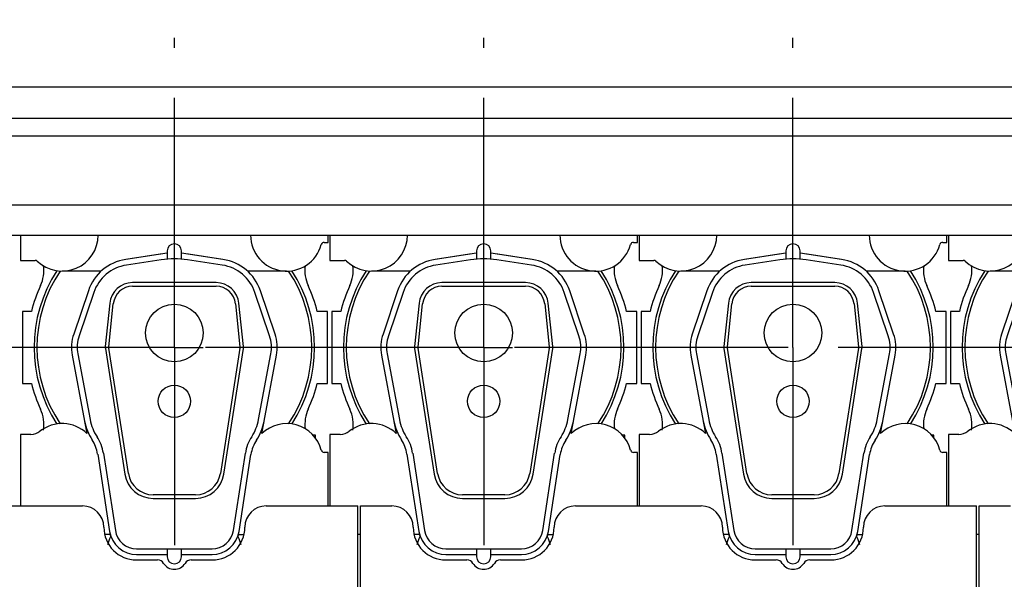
# Model space of a CAD drawing. Header units: millimetres. Extents: x 0 to 841, y 0 to 594.
# Tile 44 of 72: x 624 to 692, y 199 to 238. Entities that reach past the tile are written whole.
import ezdxf
from ezdxf.enums import TextEntityAlignment as Align

# ---------------------------------------------------------------- set-up
doc = ezdxf.new("R2010")
doc.units = ezdxf.units.MM
doc.header["$LTSCALE"] = 46.255
doc.linetypes.add('CENTER', pattern=[0.6, 0.375, -0.075, 0.075, -0.075])
doc.layers.get('0').update_dxf_attribs({"linetype": 'CONTINUOUS'})
for name, color, linetype in [('25007_210700_21_SIMPLE1_A_ABL514', 7, 'CONTINUOUS'), ('25007_210700_21_SIMPLE1_A_ABL520', 7, 'CONTINUOUS'), ('25007_210700_21_SIMPLE1_A_ABL522', 7, 'CONTINUOUS'), ('25007_210700_21_SIMPLE1_A_ABL524', 7, 'CONTINUOUS'), ('25007_210700_21_SIMPLE1_T1_A_PBL516', 7, 'CONTINUOUS'), ('25007_210700_21_SIMPLE1_T1_A_PBL526', 7, 'CONTINUOUS'), ('25007_210700_21_SIMPLE1_T1_A_PBL527', 7, 'CONTINUOUS'), ('25007_210700_21_SIMPLE1_T1_A_PBL528', 7, 'CONTINUOUS'), ('25007_210700_21_SIMPLE1_T2_A_PBL515', 7, 'CONTINUOUS'), ('25007_210700_21_SIMPLE1_T2_A_PBL521', 7, 'CONTINUOUS'), ('25007_210700_21_SIMPLE1_T2_A_PBL523', 7, 'CONTINUOUS'), ('25007_210700_21_SIMPLE1_T2_A_PBL525', 7, 'CONTINUOUS'), ('25087_000000_TLKS_MARKETING_ABL434', 7, 'CONTINUOUS'), ('25087_000000_TRENNSTELLEN_TLKS_PBL469', 7, 'CONTINUOUS'), ('25087_030000_TLKS_V_ABL443', 7, 'CONTINUOUS'), ('25087_100000_TLKS_V_ABL472', 7, 'CONTINUOUS'), ('25087_111000_21_SIMPLE1_A_ABL473', 7, 'CONTINUOUS'), ('25087_111000_21_SIMPLE1_T2_A_PBL536', 7, 'CONTINUOUS'), ('25087_111000_21_SIMPLE1_T2_A_PBL537', 7, 'CONTINUOUS'), ('25087_111000_21_SIMPLE1_T2_A_PBL538', 7, 'CONTINUOUS'), ('25087_111000_21_SIMPLE1_T2_A_PBL539', 7, 'CONTINUOUS'), ('25087_171000_21_SIMPLE1_A_ABL479', 7, 'CONTINUOUS'), ('25087_171000_21_SIMPLE1_T1_A_PBL480', 7, 'CONTINUOUS'), ('25087_200000_TLKS_V_ABL481', 7, 'CONTINUOUS'), ('25087_700000_TLKS_V_ABL444', 7, 'CONTINUOUS'), ('25087_722000_27_SIMPLE1_A_ABL445', 7, 'CONTINUOUS'), ('25087_722000_27_SIMPLE1_T1_A_PBL446', 7, 'CONTINUOUS'), ('top_7_VBL433', 7, 'CONTINUOUS')]:
    doc.layers.add(name, color=color, linetype=linetype)
doc.styles.get("Standard").update_dxf_attribs({"font": 'txt', "width": 0.6})
doc.dimstyles.new('DIMSTYLE_2', dxfattribs={"dimtxt": 3.5, "dimasz": 3.5, "dimexe": 1.8, "dimexo": 0, "dimgap": 0.875, "dimtad": 1, "dimdec": 0, "dimlfac": 20, "dimdsep": 46, "dimtxsty": 'Standard', "dimblk": '_FILLED', "dimblk1": '_FILLED', "dimblk2": '_FILLED', "dimcen": 0.09, "dimadec": 0, "dimazin": 0, "dimtp": 2, "dimtm": 2, "dimtfac": 1, "dimtdec": 0, "dimtofl": 0, "dimtmove": 0, "dimatfit": 3, "dimldrblk": '_FILLED', "dimfxl": 1, "dimtolj": 1, "dimarcsym": 0})

# ---------------------------------------------------------------- blocks, each defined once
blk = doc.blocks.new('_FILLED')
at = {"color": 0, "linetype": 'ByBlock'}
blk.add_solid([(0, 0), (-1, 0.167), (-1, -0.167)], dxfattribs=at)
blk = doc.blocks.new('*D3')
at = {"color": 2, "linetype": 'Continuous'}
for p, q in [((481.565, 282.675), (444.95, 282.675)), ((446.75, 282.675), (446.75, 225.388)), ((446.75, 168.101), (446.75, 225.388)), ((740.412, 168.101), (444.95, 168.101))]:
    blk.add_line(p, q, dxfattribs=at)
at = {"color": 2, "linetype": 'Continuous', "xscale": 3.5, "yscale": 3.5, "zscale": 3.5}
for p, rotation in [((446.75, 282.675), 90), ((446.75, 168.101), 270)]:
    blk.add_blockref('_FILLED', p, dxfattribs=dict(at, rotation=rotation))
at = {"color": 2, "linetype": 'Continuous', "width": 0.636905}
blk.add_text('2291', height=3.5, rotation=90, dxfattribs=at).set_placement((445.875, 225.388), align=Align.CENTER)
blk = doc.blocks.new('25087_722000_27_SIMPLE1_T1_A_PBL446', base_point=(608.868, 249.674))
at = {"layer": '25087_722000_27_SIMPLE1_T1_A_PBL446', "color": 7, "linetype": 'Continuous'}
for p, q in [((558.075, 233.115), (732.815, 233.115)), ((558.075, 230.922), (732.815, 230.922)), ((558.075, 229.712), (732.815, 229.712)), ((558.075, 224.916), (732.815, 224.916)), ((558.075, 222.8), (730.55, 222.8))]:
    blk.add_line(p, q, dxfattribs=at)
blk = doc.blocks.new('25087_722000_27_SIMPLE1_A_ABL445', base_point=(608.867625, 249.673575))
at = {"layer": '25087_722000_27_SIMPLE1_T1_A_PBL446'}
blk.add_blockref('25087_722000_27_SIMPLE1_T1_A_PBL446', (608.867625, 249.673575), dxfattribs=at)
blk = doc.blocks.new('25087_700000_TLKS_V_ABL444', base_point=(608.867625, 249.673575))
at = {"layer": '25087_722000_27_SIMPLE1_A_ABL445'}
blk.add_blockref('25087_722000_27_SIMPLE1_A_ABL445', (608.867625, 249.673575), dxfattribs=at)
blk = doc.blocks.new('25087_111000_21_SIMPLE1_T2_A_PBL536', base_point=(699.05, 214.681))
at = {"layer": '25087_111000_21_SIMPLE1_T2_A_PBL536', "color": 7, "linetype": 'Continuous'}
for p, q in [((689.064, 217.5), (688.45, 217.5)), ((688.45, 217.5), (688.45, 212.5)), ((709.65, 217.5), (708.936, 217.5)), ((709.65, 212.5), (709.65, 217.5)), ((688.45, 212.5), (689.064, 212.5)), ((708.936, 212.5), (709.65, 212.5)), ((708.801, 208.9), (708.625, 208.9)), ((708.801, 208.688), (708.801, 208.9))]:
    blk.add_line(p, q, dxfattribs=at)
for centre, radius, start, end in [((687.428, 220.347), 2.502, 335.20087, 7.48968), ((710.574, 220.349), 2.505, 172.6385, 204.80488), ((699, 215), 10.245, 155.20087, 165.87669), ((699, 215), 10.245, 14.12331, 24.80488), ((699, 215), 10.245, 194.12331, 204.80442), ((699, 215), 10.245, 335.2611, 345.87669), ((687.426, 209.651), 2.505, 350.85272, 24.80442), ((710.598, 209.656), 2.524, 155.25929, 187.45184)]:
    blk.add_arc(centre, radius, start, end, dxfattribs=at)
blk = doc.blocks.new('25087_111000_21_SIMPLE1_T2_A_PBL537', base_point=(677.55, 214.681))
at = {"layer": '25087_111000_21_SIMPLE1_T2_A_PBL537', "color": 7, "linetype": 'Continuous'}
for p, q in [((667.564, 217.5), (666.95, 217.5)), ((666.95, 217.5), (666.95, 212.5)), ((688.15, 217.5), (687.436, 217.5)), ((688.15, 212.5), (688.15, 217.5)), ((666.95, 212.5), (667.564, 212.5)), ((687.436, 212.5), (688.15, 212.5)), ((687.301, 208.9), (687.125, 208.9)), ((687.301, 208.688), (687.301, 208.9))]:
    blk.add_line(p, q, dxfattribs=at)
for centre, radius, start, end in [((665.928, 220.347), 2.502, 335.20087, 7.48968), ((689.074, 220.349), 2.505, 172.6385, 204.80488), ((677.5, 215), 10.245, 155.20087, 165.87669), ((677.5, 215), 10.245, 14.12331, 24.80488), ((677.5, 215), 10.245, 194.12331, 204.80442), ((677.5, 215), 10.245, 335.2611, 345.87669), ((665.926, 209.651), 2.505, 350.85272, 24.80442), ((689.098, 209.656), 2.524, 155.25929, 187.45184)]:
    blk.add_arc(centre, radius, start, end, dxfattribs=at)
blk = doc.blocks.new('25087_111000_21_SIMPLE1_T2_A_PBL538', base_point=(656.05, 214.681))
at = {"layer": '25087_111000_21_SIMPLE1_T2_A_PBL538', "color": 7, "linetype": 'Continuous'}
for p, q in [((646.064, 217.5), (645.45, 217.5)), ((645.45, 217.5), (645.45, 212.5)), ((666.65, 217.5), (665.936, 217.5)), ((666.65, 212.5), (666.65, 217.5)), ((645.45, 212.5), (646.064, 212.5)), ((665.936, 212.5), (666.65, 212.5)), ((665.801, 208.9), (665.625, 208.9)), ((665.801, 208.688), (665.801, 208.9))]:
    blk.add_line(p, q, dxfattribs=at)
for centre, radius, start, end in [((644.428, 220.347), 2.502, 335.20087, 7.48968), ((667.574, 220.349), 2.505, 172.6385, 204.80488), ((656, 215), 10.245, 155.20087, 165.87669), ((656, 215), 10.245, 14.12331, 24.80488), ((656, 215), 10.245, 194.12331, 204.80442), ((656, 215), 10.245, 335.2611, 345.87669), ((644.426, 209.651), 2.505, 350.85272, 24.80442), ((667.598, 209.656), 2.524, 155.25929, 187.45184)]:
    blk.add_arc(centre, radius, start, end, dxfattribs=at)
blk = doc.blocks.new('25087_111000_21_SIMPLE1_T2_A_PBL539', base_point=(634.55, 214.681))
at = {"layer": '25087_111000_21_SIMPLE1_T2_A_PBL539', "color": 7, "linetype": 'Continuous'}
for p, q in [((624.564, 217.5), (623.95, 217.5)), ((623.95, 217.5), (623.95, 212.5)), ((645.15, 217.5), (644.436, 217.5)), ((645.15, 212.5), (645.15, 217.5)), ((623.95, 212.5), (624.564, 212.5)), ((644.436, 212.5), (645.15, 212.5)), ((644.301, 208.9), (644.125, 208.9)), ((644.301, 208.688), (644.301, 208.9))]:
    blk.add_line(p, q, dxfattribs=at)
for centre, radius, start, end in [((622.928, 220.347), 2.502, 335.20087, 7.48968), ((646.074, 220.349), 2.505, 172.6385, 204.80488), ((634.5, 215), 10.245, 155.20087, 165.87669), ((634.5, 215), 10.245, 14.12331, 24.80488), ((634.5, 215), 10.245, 194.12331, 204.80442), ((634.5, 215), 10.245, 335.2611, 345.87669), ((622.926, 209.651), 2.505, 350.85272, 24.80442), ((646.098, 209.656), 2.524, 155.25929, 187.45184)]:
    blk.add_arc(centre, radius, start, end, dxfattribs=at)
blk = doc.blocks.new('25087_111000_21_SIMPLE1_A_ABL473', base_point=(648.825, 214.07))
at = {"layer": '25087_111000_21_SIMPLE1_T2_A_PBL536'}
blk.add_blockref('25087_111000_21_SIMPLE1_T2_A_PBL536', (699.05, 214.681), dxfattribs=at)
at = {"layer": '25087_111000_21_SIMPLE1_T2_A_PBL537'}
blk.add_blockref('25087_111000_21_SIMPLE1_T2_A_PBL537', (677.55, 214.681), dxfattribs=at)
at = {"layer": '25087_111000_21_SIMPLE1_T2_A_PBL538'}
blk.add_blockref('25087_111000_21_SIMPLE1_T2_A_PBL538', (656.05, 214.681), dxfattribs=at)
at = {"layer": '25087_111000_21_SIMPLE1_T2_A_PBL539'}
blk.add_blockref('25087_111000_21_SIMPLE1_T2_A_PBL539', (634.55, 214.681), dxfattribs=at)
blk = doc.blocks.new('25087_171000_21_SIMPLE1_T1_A_PBL480', base_point=(647.375, 197.512))
at = {"layer": '25087_171000_21_SIMPLE1_T1_A_PBL480', "color": 7, "linetype": 'Continuous'}
for p, q in [((619.375, 203.975), (628.125, 203.975)), ((640.875, 203.975), (647.25, 203.975)), ((647.25, 186), (647.25, 203.975)), ((647.45, 203.975), (649.625, 203.975)), ((647.45, 186), (647.45, 203.975)), ((662.375, 203.975), (671.125, 203.975)), ((683.875, 203.975), (690.25, 203.975)), ((690.25, 186), (690.25, 203.975)), ((690.45, 203.975), (692.625, 203.975)), ((690.45, 186), (690.45, 203.975)), ((631.875, 200.225), (633.332, 200.225)), ((635.668, 200.225), (637.125, 200.225)), ((653.375, 200.225), (654.832, 200.225)), ((657.168, 200.225), (658.625, 200.225)), ((674.875, 200.225), (676.332, 200.225)), ((678.668, 200.225), (680.125, 200.225))]:
    blk.add_line(p, q, dxfattribs=at)
for centre, radius, start, end in [((628.125, 202.5), 1.475, 0, 90), ((640.875, 202.5), 1.475, 90, 180), ((649.625, 202.5), 1.475, 0, 90), ((662.375, 202.5), 1.475, 90, 180), ((671.125, 202.5), 1.475, 0, 90), ((683.875, 202.5), 1.475, 90, 180), ((631.875, 202.5), 2.275, 180, 270), ((637.125, 202.5), 2.275, 270, 360), ((653.375, 202.5), 2.275, 180, 270), ((658.625, 202.5), 2.275, 270, 360), ((674.875, 202.5), 2.275, 180, 270), ((680.125, 202.5), 2.275, 270, 360), ((633.332, 199.725), 0.5, 31.82137, 90), ((634.5, 200.45), 0.875, 211.82137, 328.17863), ((635.668, 199.725), 0.5, 90, 148.17863), ((654.832, 199.725), 0.5, 31.82137, 90), ((656, 200.45), 0.875, 211.82137, 328.17863), ((657.168, 199.725), 0.5, 90, 148.17863), ((676.332, 199.725), 0.5, 31.82137, 90), ((677.5, 200.45), 0.875, 211.82137, 328.17863), ((678.668, 199.725), 0.5, 90, 148.17863)]:
    blk.add_arc(centre, radius, start, end, dxfattribs=at)
blk = doc.blocks.new('25087_171000_21_SIMPLE1_A_ABL479', base_point=(647.375, 197.262))
at = {"layer": '25087_171000_21_SIMPLE1_T1_A_PBL480'}
blk.add_blockref('25087_171000_21_SIMPLE1_T1_A_PBL480', (647.375, 197.512), dxfattribs=at)
blk = doc.blocks.new('25087_100000_TLKS_V_ABL472', base_point=(649.875, 212.695))
at = {"layer": '25087_111000_21_SIMPLE1_A_ABL473'}
blk.add_blockref('25087_111000_21_SIMPLE1_A_ABL473', (648.825, 214.07), dxfattribs=at)
at = {"layer": '25087_171000_21_SIMPLE1_A_ABL479'}
blk.add_blockref('25087_171000_21_SIMPLE1_A_ABL479', (647.375, 197.262), dxfattribs=at)
blk = doc.blocks.new('25007_210700_21_SIMPLE1_T2_A_PBL515', base_point=(699, 211.075))
at = {"layer": '25007_210700_21_SIMPLE1_T2_A_PBL515', "color": 7, "linetype": 'Continuous'}
for p, q in [((698.5, 221.545), (695.62, 221.114)), ((698.083, 221.081), (695.675, 220.718)), ((698.5, 221.7), (698.5, 221.13)), ((699.5, 221.13), (699.5, 221.7)), ((702.38, 221.114), (699.5, 221.545)), ((702.325, 220.718), (699.917, 221.081)), ((701.9, 219.5), (696.1, 219.5)), ((696.1, 219.25), (701.9, 219.25)), ((693.021, 218.941), (692.003, 215.929)), ((693.4, 218.813), (692.382, 215.801)), ((705.618, 215.801), (704.6, 218.813)), ((705.997, 215.929), (704.979, 218.941)), ((694.508, 218.064), (694.199, 215.057)), ((694.448, 215.031), (694.757, 218.038)), ((703.243, 218.038), (703.552, 215.031)), ((703.801, 215.057), (703.492, 218.064)), ((694.203, 214.915), (695.555, 206.194)), ((695.802, 206.232), (694.45, 214.953)), ((703.55, 214.953), (702.198, 206.232)), ((702.445, 206.194), (703.797, 214.915)), ((691.899, 214.467), (692.758, 209.874)), ((692.293, 214.541), (693.145, 209.978)), ((704.855, 209.978), (705.707, 214.541)), ((705.242, 209.874), (706.101, 214.467)), ((693.67, 207.583), (694.502, 202.209)), ((694.065, 207.644), (694.898, 202.27)), ((703.102, 202.27), (703.935, 207.644)), ((703.498, 202.209), (704.326, 207.554)), ((700.469, 204.75), (697.531, 204.75)), ((697.531, 204.5), (700.469, 204.5)), ((696.38, 201), (701.62, 201)), ((696.38, 200.6), (698.5, 200.6)), ((698.5, 201), (698.5, 200.45)), ((699.5, 200.45), (699.5, 201)), ((699.5, 200.6), (701.62, 200.6))]:
    blk.add_line(p, q, dxfattribs=at)
for centre, radius in [((699, 216), 2), ((699, 211.25), 1.125)]:
    blk.add_circle(centre, radius, dxfattribs=at)
for centre, radius, start, end in [((699, 221.7), 0.5, 0, 180), ((696.1, 217.9), 3.25, 98.5, 161.31881), ((699, 215), 6.15, 81.42462, 98.57538), ((701.9, 217.9), 3.25, 18.68119, 81.5), ((696.1, 217.9), 2.85, 98.57538, 161.31881), ((701.9, 217.9), 2.85, 18.68119, 81.42462), ((696.1, 217.9), 1.6, 90, 174.12748), ((696.1, 217.9), 1.35, 90, 174.12748), ((701.9, 217.9), 1.6, 5.87252, 90), ((701.9, 217.9), 1.35, 5.87252, 90), ((694.75, 215), 2.9, 161.31881, 190.586), ((694.75, 215), 2.5, 161.31881, 190.58621), ((703.25, 215), 2.5, 349.41379, 18.68119), ((703.25, 215), 2.9, 349.414, 18.68119), ((694.75, 215), 0.554, 174.12748, 188.81041), ((694.75, 215), 0.304, 174.12748, 188.81041), ((703.25, 215), 0.304, 351.18959, 5.87252), ((703.25, 215), 0.554, 351.18959, 5.87252), ((696.194, 210.516), 3.496, 190.586, 213.58336), ((696.34, 210.575), 3.25, 190.58621, 213.28949), ((701.66, 210.575), 3.25, 326.71051, 349.41379), ((701.654, 210.544), 3.65, 326.73424, 349.414), ((691.2, 207.2), 2.899, 8.81041, 33.28949), ((706.8, 207.2), 2.899, 146.71051, 171.18959), ((691.2, 207.2), 2.499, 8.81041, 33.58336), ((706.797, 207.171), 2.5, 146.73424, 171.18959), ((697.531, 206.5), 2, 188.81041, 270), ((697.531, 206.5), 1.75, 188.81041, 270), ((700.469, 206.5), 1.75, 270, 351.18959), ((700.469, 206.5), 2, 270, 351.18959), ((696.38, 202.5), 1.9, 188.81041, 270), ((696.38, 202.5), 1.5, 188.81041, 270), ((701.62, 202.5), 1.5, 270, 351.18959), ((701.62, 202.5), 1.9, 270, 351.18959), ((699, 200.45), 0.5, 180, 360)]:
    blk.add_arc(centre, radius, start, end, dxfattribs=at)
blk = doc.blocks.new('25007_210700_21_SIMPLE1_T1_A_PBL516', base_point=(699, 213.025))
at = {"layer": '25007_210700_21_SIMPLE1_T1_A_PBL516', "color": 7, "linetype": 'Continuous'}
for p, q in [((688.3, 222.8), (688.3, 221.05)), ((709.7, 222.3), (709.7, 222.8)), ((709.408, 222.3), (709.7, 222.3)), ((698.023, 221.477), (695.62, 221.114)), ((702.38, 221.114), (699.977, 221.477)), ((688.3, 221.05), (689.333, 221.05)), ((693.909, 220.3), (691.2, 220.3)), ((706.8, 220.3), (704.091, 220.3)), ((692.763, 209.854), (692.921, 209.014)), ((705.079, 209.014), (705.237, 209.854)), ((689.035, 208.95), (688.3, 208.95)), ((688.3, 208.95), (688.3, 203.975)), ((709.7, 207.7), (709.408, 207.7)), ((709.7, 203.975), (709.7, 207.7)), ((690.45, 202), (690.25, 202)), ((694.535, 202), (694.157, 202)), ((694.535, 202), (694.561, 201.827)), ((703.439, 201.827), (703.465, 202)), ((703.465, 202), (703.843, 202))]:
    blk.add_line(p, q, dxfattribs=at)
for centre, radius, start, end in [((691.2, 222.8), 2.5, 226.23826, 359.99534), ((706.8, 222.8), 2.5, 179.8564, 344.97389), ((709.408, 222.1), 0.2, 90, 164.97389), ((699, 215), 6.55, 98.176, 98.57538), ((699, 215), 6.55, 81.42462, 81.824), ((689.333, 220.85), 0.2, 46.23826, 90), ((699, 215), 9.747, 146.8737, 213.1263), ((699, 215), 9.55, 146.26282, 213.73718), ((699, 215), 9.55, 326.26282, 33.73718), ((699, 215), 9.747, 326.8737, 33.1263), ((691.2, 207.2), 2.5, 46.51027, 128.21321), ((706.8, 207.2), 2.5, 15.02611, 133.48973), ((689.035, 209.95), 1, 270, 308.21321), ((709.408, 207.9), 0.2, 195.02611, 270), ((696.65, 200.75), 2.35, 152.71328, 166.99029), ((701.35, 200.75), 2.35, 13.00971, 27.28672)]:
    blk.add_arc(centre, radius, start, end, dxfattribs=at)
blk = doc.blocks.new('25007_210700_21_SIMPLE1_A_ABL514', base_point=(699, 212.875))
at = {"layer": '25007_210700_21_SIMPLE1_T1_A_PBL516'}
blk.add_blockref('25007_210700_21_SIMPLE1_T1_A_PBL516', (699, 213.025), dxfattribs=at)
at = {"layer": '25007_210700_21_SIMPLE1_T2_A_PBL515'}
blk.add_blockref('25007_210700_21_SIMPLE1_T2_A_PBL515', (699, 211.075), dxfattribs=at)
blk = doc.blocks.new('25007_210700_21_SIMPLE1_T2_A_PBL521', base_point=(634.5, 211.075))
at = {"layer": '25007_210700_21_SIMPLE1_T2_A_PBL521', "color": 7, "linetype": 'Continuous'}
for p, q in [((634, 221.545), (631.12, 221.114)), ((633.583, 221.081), (631.175, 220.718)), ((634, 221.7), (634, 221.13)), ((635, 221.13), (635, 221.7)), ((637.88, 221.114), (635, 221.545)), ((637.825, 220.718), (635.417, 221.081)), ((637.4, 219.5), (631.6, 219.5)), ((631.6, 219.25), (637.4, 219.25)), ((628.521, 218.941), (627.503, 215.929)), ((628.9, 218.813), (627.882, 215.801)), ((641.118, 215.801), (640.1, 218.813)), ((641.497, 215.929), (640.479, 218.941)), ((630.008, 218.064), (629.699, 215.057)), ((629.948, 215.031), (630.257, 218.038)), ((638.743, 218.038), (639.052, 215.031)), ((639.301, 215.057), (638.992, 218.064)), ((629.703, 214.915), (631.055, 206.194)), ((631.302, 206.232), (629.95, 214.953)), ((639.05, 214.953), (637.698, 206.232)), ((637.945, 206.194), (639.297, 214.915)), ((627.399, 214.467), (628.258, 209.874)), ((627.793, 214.541), (628.645, 209.978)), ((640.355, 209.978), (641.207, 214.541)), ((640.742, 209.874), (641.601, 214.467)), ((629.17, 207.583), (630.002, 202.209)), ((629.565, 207.644), (630.398, 202.27)), ((638.602, 202.27), (639.435, 207.644)), ((638.998, 202.209), (639.826, 207.554)), ((635.969, 204.75), (633.031, 204.75)), ((633.031, 204.5), (635.969, 204.5)), ((631.88, 201), (637.12, 201)), ((631.88, 200.6), (634, 200.6)), ((634, 201), (634, 200.45)), ((635, 200.45), (635, 201)), ((635, 200.6), (637.12, 200.6))]:
    blk.add_line(p, q, dxfattribs=at)
for centre, radius in [((634.5, 216), 2), ((634.5, 211.25), 1.125)]:
    blk.add_circle(centre, radius, dxfattribs=at)
for centre, radius, start, end in [((634.5, 221.7), 0.5, 0, 180), ((631.6, 217.9), 3.25, 98.5, 161.31881), ((634.5, 215), 6.15, 81.42462, 98.57538), ((637.4, 217.9), 3.25, 18.68119, 81.5), ((631.6, 217.9), 2.85, 98.57538, 161.31881), ((637.4, 217.9), 2.85, 18.68119, 81.42462), ((631.6, 217.9), 1.6, 90, 174.12748), ((631.6, 217.9), 1.35, 90, 174.12748), ((637.4, 217.9), 1.6, 5.87252, 90), ((637.4, 217.9), 1.35, 5.87252, 90), ((630.25, 215), 2.9, 161.31881, 190.586), ((630.25, 215), 2.5, 161.31881, 190.58621), ((638.75, 215), 2.5, 349.41379, 18.68119), ((638.75, 215), 2.9, 349.414, 18.68119), ((630.25, 215), 0.554, 174.12748, 188.81041), ((630.25, 215), 0.304, 174.12748, 188.81041), ((638.75, 215), 0.304, 351.18959, 5.87252), ((638.75, 215), 0.554, 351.18959, 5.87252), ((631.694, 210.516), 3.496, 190.586, 213.58336), ((631.84, 210.575), 3.25, 190.58621, 213.28949), ((637.16, 210.575), 3.25, 326.71051, 349.41379), ((637.154, 210.544), 3.65, 326.73424, 349.414), ((626.7, 207.2), 2.899, 8.81041, 33.28949), ((642.3, 207.2), 2.899, 146.71051, 171.18959), ((626.7, 207.2), 2.499, 8.81041, 33.58336), ((642.297, 207.171), 2.5, 146.73424, 171.18959), ((633.031, 206.5), 2, 188.81041, 270), ((633.031, 206.5), 1.75, 188.81041, 270), ((635.969, 206.5), 1.75, 270, 351.18959), ((635.969, 206.5), 2, 270, 351.18959), ((631.88, 202.5), 1.9, 188.81041, 270), ((631.88, 202.5), 1.5, 188.81041, 270), ((637.12, 202.5), 1.5, 270, 351.18959), ((637.12, 202.5), 1.9, 270, 351.18959), ((634.5, 200.45), 0.5, 180, 360)]:
    blk.add_arc(centre, radius, start, end, dxfattribs=at)
blk = doc.blocks.new('25007_210700_21_SIMPLE1_T1_A_PBL528', base_point=(634.5, 213.025))
at = {"layer": '25007_210700_21_SIMPLE1_T1_A_PBL528', "color": 7, "linetype": 'Continuous'}
for p, q in [((623.8, 222.8), (623.8, 221.05)), ((645.2, 222.3), (645.2, 222.8)), ((644.908, 222.3), (645.2, 222.3)), ((633.523, 221.477), (631.12, 221.114)), ((637.88, 221.114), (635.477, 221.477)), ((623.8, 221.05), (624.833, 221.05)), ((629.409, 220.3), (626.7, 220.3)), ((642.3, 220.3), (639.591, 220.3)), ((628.263, 209.854), (628.421, 209.014)), ((640.579, 209.014), (640.737, 209.854)), ((624.535, 208.95), (623.8, 208.95)), ((623.8, 208.95), (623.8, 203.975)), ((645.2, 207.7), (644.908, 207.7)), ((645.2, 203.975), (645.2, 207.7)), ((630.035, 202), (629.657, 202)), ((630.035, 202), (630.061, 201.827)), ((638.939, 201.827), (638.965, 202)), ((638.965, 202), (639.343, 202))]:
    blk.add_line(p, q, dxfattribs=at)
for centre, radius, start, end in [((626.7, 222.8), 2.5, 226.23826, 359.99534), ((642.3, 222.8), 2.5, 179.8564, 344.97389), ((644.908, 222.1), 0.2, 90, 164.97389), ((634.5, 215), 6.55, 98.176, 98.57538), ((634.5, 215), 6.55, 81.42462, 81.824), ((624.833, 220.85), 0.2, 46.23826, 90), ((634.5, 215), 9.747, 146.8737, 213.1263), ((634.5, 215), 9.55, 146.26282, 213.73718), ((634.5, 215), 9.55, 326.26282, 33.73718), ((634.5, 215), 9.747, 326.8737, 33.1263), ((626.7, 207.2), 2.5, 46.51027, 128.21321), ((642.3, 207.2), 2.5, 15.02611, 133.48973), ((624.535, 209.95), 1, 270, 308.21321), ((644.908, 207.9), 0.2, 195.02611, 270), ((632.15, 200.75), 2.35, 152.71328, 166.99029), ((636.85, 200.75), 2.35, 13.00971, 27.28672)]:
    blk.add_arc(centre, radius, start, end, dxfattribs=at)
blk = doc.blocks.new('25007_210700_21_SIMPLE1_A_ABL520', base_point=(634.5, 212.875))
at = {"layer": '25007_210700_21_SIMPLE1_T1_A_PBL528'}
blk.add_blockref('25007_210700_21_SIMPLE1_T1_A_PBL528', (634.5, 213.025), dxfattribs=at)
at = {"layer": '25007_210700_21_SIMPLE1_T2_A_PBL521'}
blk.add_blockref('25007_210700_21_SIMPLE1_T2_A_PBL521', (634.5, 211.075), dxfattribs=at)
blk = doc.blocks.new('25007_210700_21_SIMPLE1_T2_A_PBL523', base_point=(656, 211.075))
at = {"layer": '25007_210700_21_SIMPLE1_T2_A_PBL523', "color": 7, "linetype": 'Continuous'}
for p, q in [((655.5, 221.545), (652.62, 221.114)), ((655.083, 221.081), (652.675, 220.718)), ((655.5, 221.7), (655.5, 221.13)), ((656.5, 221.13), (656.5, 221.7)), ((659.38, 221.114), (656.5, 221.545)), ((659.325, 220.718), (656.917, 221.081)), ((658.9, 219.5), (653.1, 219.5)), ((653.1, 219.25), (658.9, 219.25)), ((650.021, 218.941), (649.003, 215.929)), ((650.4, 218.813), (649.382, 215.801)), ((662.618, 215.801), (661.6, 218.813)), ((662.997, 215.929), (661.979, 218.941)), ((651.508, 218.064), (651.199, 215.057)), ((651.448, 215.031), (651.757, 218.038)), ((660.243, 218.038), (660.552, 215.031)), ((660.801, 215.057), (660.492, 218.064)), ((651.203, 214.915), (652.555, 206.194)), ((652.802, 206.232), (651.45, 214.953)), ((660.55, 214.953), (659.198, 206.232)), ((659.445, 206.194), (660.797, 214.915)), ((648.899, 214.467), (649.758, 209.874)), ((649.293, 214.541), (650.145, 209.978)), ((661.855, 209.978), (662.707, 214.541)), ((662.242, 209.874), (663.101, 214.467)), ((650.67, 207.583), (651.502, 202.209)), ((651.065, 207.644), (651.898, 202.27)), ((660.102, 202.27), (660.935, 207.644)), ((660.498, 202.209), (661.326, 207.554)), ((657.469, 204.75), (654.531, 204.75)), ((654.531, 204.5), (657.469, 204.5)), ((653.38, 201), (658.62, 201)), ((653.38, 200.6), (655.5, 200.6)), ((655.5, 201), (655.5, 200.45)), ((656.5, 200.45), (656.5, 201)), ((656.5, 200.6), (658.62, 200.6))]:
    blk.add_line(p, q, dxfattribs=at)
for centre, radius in [((656, 216), 2), ((656, 211.25), 1.125)]:
    blk.add_circle(centre, radius, dxfattribs=at)
for centre, radius, start, end in [((656, 221.7), 0.5, 0, 180), ((653.1, 217.9), 3.25, 98.5, 161.31881), ((656, 215), 6.15, 81.42462, 98.57538), ((658.9, 217.9), 3.25, 18.68119, 81.5), ((653.1, 217.9), 2.85, 98.57538, 161.31881), ((658.9, 217.9), 2.85, 18.68119, 81.42462), ((653.1, 217.9), 1.6, 90, 174.12748), ((653.1, 217.9), 1.35, 90, 174.12748), ((658.9, 217.9), 1.6, 5.87252, 90), ((658.9, 217.9), 1.35, 5.87252, 90), ((651.75, 215), 2.9, 161.31881, 190.586), ((651.75, 215), 2.5, 161.31881, 190.58621), ((660.25, 215), 2.5, 349.41379, 18.68119), ((660.25, 215), 2.9, 349.414, 18.68119), ((651.75, 215), 0.554, 174.12748, 188.81041), ((651.75, 215), 0.304, 174.12748, 188.81041), ((660.25, 215), 0.304, 351.18959, 5.87252), ((660.25, 215), 0.554, 351.18959, 5.87252), ((653.194, 210.516), 3.496, 190.586, 213.58336), ((653.34, 210.575), 3.25, 190.58621, 213.28949), ((658.66, 210.575), 3.25, 326.71051, 349.41379), ((658.654, 210.544), 3.65, 326.73424, 349.414), ((648.2, 207.2), 2.899, 8.81041, 33.28949), ((663.8, 207.2), 2.899, 146.71051, 171.18959), ((648.2, 207.2), 2.499, 8.81041, 33.58336), ((663.797, 207.171), 2.5, 146.73424, 171.18959), ((654.531, 206.5), 2, 188.81041, 270), ((654.531, 206.5), 1.75, 188.81041, 270), ((657.469, 206.5), 1.75, 270, 351.18959), ((657.469, 206.5), 2, 270, 351.18959), ((653.38, 202.5), 1.9, 188.81041, 270), ((653.38, 202.5), 1.5, 188.81041, 270), ((658.62, 202.5), 1.5, 270, 351.18959), ((658.62, 202.5), 1.9, 270, 351.18959), ((656, 200.45), 0.5, 180, 360)]:
    blk.add_arc(centre, radius, start, end, dxfattribs=at)
blk = doc.blocks.new('25007_210700_21_SIMPLE1_T1_A_PBL527', base_point=(656, 213.025))
at = {"layer": '25007_210700_21_SIMPLE1_T1_A_PBL527', "color": 7, "linetype": 'Continuous'}
for p, q in [((645.3, 222.8), (645.3, 221.05)), ((666.7, 222.3), (666.7, 222.8)), ((666.408, 222.3), (666.7, 222.3)), ((655.023, 221.477), (652.62, 221.114)), ((659.38, 221.114), (656.977, 221.477)), ((645.3, 221.05), (646.333, 221.05)), ((650.909, 220.3), (648.2, 220.3)), ((663.8, 220.3), (661.091, 220.3)), ((649.763, 209.854), (649.921, 209.014)), ((662.079, 209.014), (662.237, 209.854)), ((646.035, 208.95), (645.3, 208.95)), ((645.3, 208.95), (645.3, 203.975)), ((666.7, 207.7), (666.408, 207.7)), ((666.7, 203.975), (666.7, 207.7)), ((647.45, 202), (647.25, 202)), ((651.535, 202), (651.157, 202)), ((651.535, 202), (651.561, 201.827)), ((660.439, 201.827), (660.465, 202)), ((660.465, 202), (660.843, 202))]:
    blk.add_line(p, q, dxfattribs=at)
for centre, radius, start, end in [((648.2, 222.8), 2.5, 226.23826, 359.99534), ((663.8, 222.8), 2.5, 179.8564, 344.97389), ((666.408, 222.1), 0.2, 90, 164.97389), ((656, 215), 6.55, 98.176, 98.57538), ((656, 215), 6.55, 81.42462, 81.824), ((646.333, 220.85), 0.2, 46.23826, 90), ((656, 215), 9.747, 146.8737, 213.1263), ((656, 215), 9.55, 146.26282, 213.73718), ((656, 215), 9.55, 326.26282, 33.73718), ((656, 215), 9.747, 326.8737, 33.1263), ((648.2, 207.2), 2.5, 46.51027, 128.21321), ((663.8, 207.2), 2.5, 15.02611, 133.48973), ((646.035, 209.95), 1, 270, 308.21321), ((666.408, 207.9), 0.2, 195.02611, 270), ((653.65, 200.75), 2.35, 152.71328, 166.99029), ((658.35, 200.75), 2.35, 13.00971, 27.28672)]:
    blk.add_arc(centre, radius, start, end, dxfattribs=at)
blk = doc.blocks.new('25007_210700_21_SIMPLE1_A_ABL522', base_point=(656, 212.875))
at = {"layer": '25007_210700_21_SIMPLE1_T1_A_PBL527'}
blk.add_blockref('25007_210700_21_SIMPLE1_T1_A_PBL527', (656, 213.025), dxfattribs=at)
at = {"layer": '25007_210700_21_SIMPLE1_T2_A_PBL523'}
blk.add_blockref('25007_210700_21_SIMPLE1_T2_A_PBL523', (656, 211.075), dxfattribs=at)
blk = doc.blocks.new('25007_210700_21_SIMPLE1_T2_A_PBL525', base_point=(677.5, 211.075))
at = {"layer": '25007_210700_21_SIMPLE1_T2_A_PBL525', "color": 7, "linetype": 'Continuous'}
for p, q in [((677, 221.545), (674.12, 221.114)), ((676.583, 221.081), (674.175, 220.718)), ((677, 221.7), (677, 221.13)), ((678, 221.13), (678, 221.7)), ((680.88, 221.114), (678, 221.545)), ((680.825, 220.718), (678.417, 221.081)), ((680.4, 219.5), (674.6, 219.5)), ((674.6, 219.25), (680.4, 219.25)), ((671.521, 218.941), (670.503, 215.929)), ((671.9, 218.813), (670.882, 215.801)), ((684.118, 215.801), (683.1, 218.813)), ((684.497, 215.929), (683.479, 218.941)), ((673.008, 218.064), (672.699, 215.057)), ((672.948, 215.031), (673.257, 218.038)), ((681.743, 218.038), (682.052, 215.031)), ((682.301, 215.057), (681.992, 218.064)), ((672.703, 214.915), (674.055, 206.194)), ((674.302, 206.232), (672.95, 214.953)), ((682.05, 214.953), (680.698, 206.232)), ((680.945, 206.194), (682.297, 214.915)), ((670.399, 214.467), (671.258, 209.874)), ((670.793, 214.541), (671.645, 209.978)), ((683.355, 209.978), (684.207, 214.541)), ((683.742, 209.874), (684.601, 214.467)), ((672.17, 207.583), (673.002, 202.209)), ((672.565, 207.644), (673.398, 202.27)), ((681.602, 202.27), (682.435, 207.644)), ((681.998, 202.209), (682.826, 207.554)), ((678.969, 204.75), (676.031, 204.75)), ((676.031, 204.5), (678.969, 204.5)), ((674.88, 201), (680.12, 201)), ((674.88, 200.6), (677, 200.6)), ((677, 201), (677, 200.45)), ((678, 200.45), (678, 201)), ((678, 200.6), (680.12, 200.6))]:
    blk.add_line(p, q, dxfattribs=at)
for centre, radius in [((677.5, 216), 2), ((677.5, 211.25), 1.125)]:
    blk.add_circle(centre, radius, dxfattribs=at)
for centre, radius, start, end in [((677.5, 221.7), 0.5, 0, 180), ((674.6, 217.9), 3.25, 98.5, 161.31881), ((677.5, 215), 6.15, 81.42462, 98.57538), ((680.4, 217.9), 3.25, 18.68119, 81.5), ((674.6, 217.9), 2.85, 98.57538, 161.31881), ((680.4, 217.9), 2.85, 18.68119, 81.42462), ((674.6, 217.9), 1.6, 90, 174.12748), ((674.6, 217.9), 1.35, 90, 174.12748), ((680.4, 217.9), 1.6, 5.87252, 90), ((680.4, 217.9), 1.35, 5.87252, 90), ((673.25, 215), 2.9, 161.31881, 190.586), ((673.25, 215), 2.5, 161.31881, 190.58621), ((681.75, 215), 2.5, 349.41379, 18.68119), ((681.75, 215), 2.9, 349.414, 18.68119), ((673.25, 215), 0.554, 174.12748, 188.81041), ((673.25, 215), 0.304, 174.12748, 188.81041), ((681.75, 215), 0.304, 351.18959, 5.87252), ((681.75, 215), 0.554, 351.18959, 5.87252), ((674.694, 210.516), 3.496, 190.586, 213.58336), ((674.84, 210.575), 3.25, 190.58621, 213.28949), ((680.16, 210.575), 3.25, 326.71051, 349.41379), ((680.154, 210.544), 3.65, 326.73424, 349.414), ((669.7, 207.2), 2.899, 8.81041, 33.28949), ((685.3, 207.2), 2.899, 146.71051, 171.18959), ((669.7, 207.2), 2.499, 8.81041, 33.58336), ((685.297, 207.171), 2.5, 146.73424, 171.18959), ((676.031, 206.5), 2, 188.81041, 270), ((676.031, 206.5), 1.75, 188.81041, 270), ((678.969, 206.5), 1.75, 270, 351.18959), ((678.969, 206.5), 2, 270, 351.18959), ((674.88, 202.5), 1.9, 188.81041, 270), ((674.88, 202.5), 1.5, 188.81041, 270), ((680.12, 202.5), 1.5, 270, 351.18959), ((680.12, 202.5), 1.9, 270, 351.18959), ((677.5, 200.45), 0.5, 180, 360)]:
    blk.add_arc(centre, radius, start, end, dxfattribs=at)
blk = doc.blocks.new('25007_210700_21_SIMPLE1_T1_A_PBL526', base_point=(677.5, 213.025))
at = {"layer": '25007_210700_21_SIMPLE1_T1_A_PBL526', "color": 7, "linetype": 'Continuous'}
for p, q in [((666.8, 222.8), (666.8, 221.05)), ((688.2, 222.3), (688.2, 222.8)), ((687.908, 222.3), (688.2, 222.3)), ((676.523, 221.477), (674.12, 221.114)), ((680.88, 221.114), (678.477, 221.477)), ((666.8, 221.05), (667.833, 221.05)), ((672.409, 220.3), (669.7, 220.3)), ((685.3, 220.3), (682.591, 220.3)), ((671.263, 209.854), (671.421, 209.014)), ((683.579, 209.014), (683.737, 209.854)), ((667.535, 208.95), (666.8, 208.95)), ((666.8, 208.95), (666.8, 203.975)), ((688.2, 207.7), (687.908, 207.7)), ((688.2, 203.975), (688.2, 207.7)), ((673.035, 202), (672.657, 202)), ((673.035, 202), (673.061, 201.827)), ((681.939, 201.827), (681.965, 202)), ((681.965, 202), (682.343, 202))]:
    blk.add_line(p, q, dxfattribs=at)
for centre, radius, start, end in [((669.7, 222.8), 2.5, 226.23826, 359.99534), ((685.3, 222.8), 2.5, 179.8564, 344.97389), ((687.908, 222.1), 0.2, 90, 164.97389), ((677.5, 215), 6.55, 98.176, 98.57538), ((677.5, 215), 6.55, 81.42462, 81.824), ((667.833, 220.85), 0.2, 46.23826, 90), ((677.5, 215), 9.747, 146.8737, 213.1263), ((677.5, 215), 9.55, 146.26282, 213.73718), ((677.5, 215), 9.55, 326.26282, 33.73718), ((677.5, 215), 9.747, 326.8737, 33.1263), ((669.7, 207.2), 2.5, 46.51027, 128.21321), ((685.3, 207.2), 2.5, 15.02611, 133.48973), ((667.535, 209.95), 1, 270, 308.21321), ((687.908, 207.9), 0.2, 195.02611, 270), ((675.15, 200.75), 2.35, 152.71328, 166.99029), ((679.85, 200.75), 2.35, 13.00971, 27.28672)]:
    blk.add_arc(centre, radius, start, end, dxfattribs=at)
blk = doc.blocks.new('25007_210700_21_SIMPLE1_A_ABL524', base_point=(677.5, 212.875))
at = {"layer": '25007_210700_21_SIMPLE1_T1_A_PBL526'}
blk.add_blockref('25007_210700_21_SIMPLE1_T1_A_PBL526', (677.5, 213.025), dxfattribs=at)
at = {"layer": '25007_210700_21_SIMPLE1_T2_A_PBL525'}
blk.add_blockref('25007_210700_21_SIMPLE1_T2_A_PBL525', (677.5, 211.075), dxfattribs=at)
blk = doc.blocks.new('25087_200000_TLKS_V_ABL481', base_point=(645.25, 212.875))
at = {"layer": '25007_210700_21_SIMPLE1_A_ABL514'}
blk.add_blockref('25007_210700_21_SIMPLE1_A_ABL514', (699, 212.875), dxfattribs=at)
at = {"layer": '25007_210700_21_SIMPLE1_A_ABL520'}
blk.add_blockref('25007_210700_21_SIMPLE1_A_ABL520', (634.5, 212.875), dxfattribs=at)
at = {"layer": '25007_210700_21_SIMPLE1_A_ABL522'}
blk.add_blockref('25007_210700_21_SIMPLE1_A_ABL522', (656, 212.875), dxfattribs=at)
at = {"layer": '25007_210700_21_SIMPLE1_A_ABL524'}
blk.add_blockref('25007_210700_21_SIMPLE1_A_ABL524', (677.5, 212.875), dxfattribs=at)
blk = doc.blocks.new('25087_030000_TLKS_V_ABL443', base_point=(629.175, 229.3))
at = {"layer": '25087_100000_TLKS_V_ABL472'}
blk.add_blockref('25087_100000_TLKS_V_ABL472', (649.875, 212.695), dxfattribs=at)
at = {"layer": '25087_200000_TLKS_V_ABL481'}
blk.add_blockref('25087_200000_TLKS_V_ABL481', (645.25, 212.875), dxfattribs=at)
at = {"layer": '25087_700000_TLKS_V_ABL444'}
blk.add_blockref('25087_700000_TLKS_V_ABL444', (608.868, 249.674), dxfattribs=at)
blk = doc.blocks.new('25087_000000_TLKS_MARKETING_ABL434', base_point=(626.957, 223.476))
at = {"layer": '25087_030000_TLKS_V_ABL443'}
blk.add_blockref('25087_030000_TLKS_V_ABL443', (629.175, 229.3), dxfattribs=at)
blk = doc.blocks.new('25087_000000_TRENNSTELLEN_TLKS_PBL469', base_point=(652.468, 212.812))
at = {"layer": '25087_000000_TRENNSTELLEN_TLKS_PBL469', "color": 2, "linetype": 'CENTER'}
for p, q in [((634.5, 215), (634.5, 236.525)), ((656, 215), (656, 236.525)), ((677.5, 215), (677.5, 236.525)), ((632.5, 215), (615, 215)), ((634.5, 215), (632.5, 215)), ((634.5, 215), (636.5, 215)), ((634.5, 215), (634.5, 201.249)), ((654, 215), (636.5, 215)), ((656, 215), (654, 215)), ((656, 215), (658, 215)), ((656, 215), (656, 201.249)), ((675.5, 215), (658, 215)), ((676.329, 215), (675.5, 215)), ((697.978, 215), (676.329, 215)), ((677.5, 215), (677.5, 201.249))]:
    blk.add_line(p, q, dxfattribs=at)
blk = doc.blocks.new('TOP_7_VBL433', base_point=(619.464, 225.864))
at = {"layer": '25087_000000_TLKS_MARKETING_ABL434'}
blk.add_blockref('25087_000000_TLKS_MARKETING_ABL434', (626.957, 223.476), dxfattribs=at)
at = {"layer": '25087_000000_TRENNSTELLEN_TLKS_PBL469'}
blk.add_blockref('25087_000000_TRENNSTELLEN_TLKS_PBL469', (652.468, 212.812), dxfattribs=at)

msp = doc.modelspace()

# ---------------------------------------------------------------- block references
at = {"layer": 'top_7_VBL433'}
msp.add_blockref('TOP_7_VBL433', (619.46432, 225.86357), dxfattribs=at)

# ---------------------------------------------------------------- dimensions: what is measured, and where the dimension line sits
at = {"color": 2, "linetype": 'Continuous'}
dim = msp.add_linear_dim(base=(446.75, 168.10135), p1=(481.5653, 282.675), p2=(740.41225, 168.10135), angle=270, dimstyle='DIMSTYLE_2', dxfattribs=at)
dim.commit()
dim.dimension.update_dxf_attribs({"geometry": '*D3', "text_midpoint": (446.75, 225.05485), "dimtype": 160})

doc.saveas('drawing.dxf')
